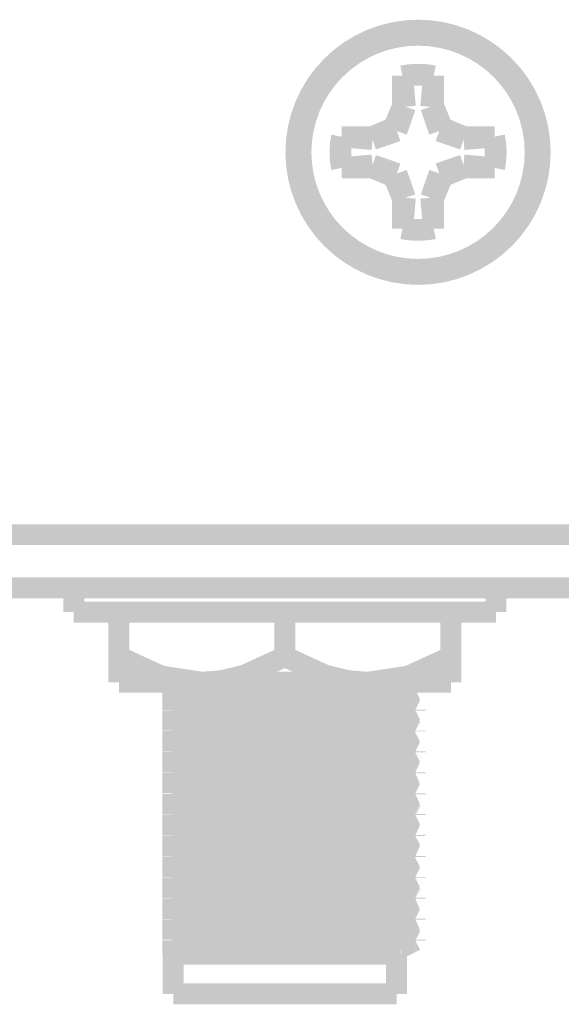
# Model space of a CAD drawing. Header units: millimetres. Extents: x 618 to 1482, y 17 to 575.
# Tile 87 of 96: x 1142 to 1155, y 271 to 294. Entities that reach past the tile are written whole.
import ezdxf

# ---------------------------------------------------------------- set-up
doc = ezdxf.new("R2010")
doc.units = ezdxf.units.MM

# ---------------------------------------------------------------- blocks, each defined once
blk = doc.blocks.new('WASHER_INT_TOOTH_SMA_SS_764701-02_15__33', base_point=(1142.896753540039, 279.8448928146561))
at = {"color": 7, "linetype": 'Continuous', "const_width": 0.5}
for points in [[(1143.146753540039, 280.6812298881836), (1143.146753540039, 280.0970318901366)], [(1148.468309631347, 280.6812298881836), (1143.146753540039, 280.6812298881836)], [(1153.243250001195, 280.6812312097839), (1148.468309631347, 280.6812298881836)], [(1153.243250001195, 280.6812312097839), (1153.243250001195, 280.0970312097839)], [(1148.468309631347, 280.0970318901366), (1143.146753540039, 280.0970318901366)], [(1144.200739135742, 280.095929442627), (1144.131000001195, 280.0970312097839)], [(1144.226251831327, 280.0948928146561), (1144.200739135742, 280.095929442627)], [(1153.243250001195, 280.0970312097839), (1148.468309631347, 280.0970318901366)]]:
    blk.add_lwpolyline(points, dxfattribs=at)
blk = doc.blocks.new('hex-nut_sma_5-16_ss_15__58', base_point=(1143.976250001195, 278.1706312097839))
at = {"color": 7, "linetype": 'Continuous', "const_width": 0.5}
for points in [[(1144.226250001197, 279.0345989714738), (1144.226250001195, 280.0970312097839)], [(1148.195000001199, 279.0345989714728), (1148.195000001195, 280.0970312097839)], [(1152.163750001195, 279.0345989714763), (1152.163750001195, 280.0970312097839)], [(1144.226250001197, 279.0345989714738), (1144.226250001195, 278.4206312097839)], [(1145.188059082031, 278.5925534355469), (1144.226250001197, 279.0345989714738)], [(1148.195000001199, 279.0345989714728), (1147.233194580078, 278.5925534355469)], [(1149.156809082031, 278.5925534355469), (1148.195000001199, 279.0345989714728)], [(1152.163750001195, 279.0345989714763), (1151.201944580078, 278.5925534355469)], [(1152.163750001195, 278.4206312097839), (1152.163750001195, 279.0345989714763)], [(1145.282594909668, 278.5627568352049), (1145.188059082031, 278.5925534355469)], [(1146.210625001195, 278.4206312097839), (1145.282594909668, 278.5627568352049)], [(1147.233194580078, 278.5925534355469), (1146.678285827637, 278.457200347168)], [(1149.711710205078, 278.457200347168), (1149.156809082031, 278.5925534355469)], [(1151.107408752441, 278.5627568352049), (1150.179375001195, 278.4206312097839)], [(1151.201944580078, 278.5925534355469), (1151.107408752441, 278.5627568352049)], [(1146.210625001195, 278.4206312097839), (1144.226250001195, 278.4206312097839)], [(1146.678285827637, 278.457200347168), (1146.210625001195, 278.4206312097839)], [(1150.179375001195, 278.4206312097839), (1146.210625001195, 278.4206312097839)], [(1150.179375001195, 278.4206312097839), (1149.711710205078, 278.457200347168)], [(1152.163750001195, 278.4206312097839), (1150.179375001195, 278.4206312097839)]]:
    blk.add_lwpolyline(points, dxfattribs=at)
blk = doc.blocks.new('screw_m3x5_flthd-phil_4', base_point=(1148.330000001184, 288.0452312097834))
at = {"color": 7, "linetype": 'Continuous', "const_width": 0.5}
blk.add_lwpolyline([(1148.580000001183, 291.0952312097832, 1), (1154.180000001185, 291.0952312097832, 1)], format="xyb", close=True, dxfattribs=at)
for points in [[(1151.753333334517, 292.9241835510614, 0.1010205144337), (1151.00666666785, 292.9241835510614, 0.1010205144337)], [(1151.746954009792, 292.9055432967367, 0.10033080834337), (1151.013045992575, 292.9055432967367, 0.10033080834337)], [(1149.551047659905, 291.4685645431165, 0.10102051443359), (1149.551047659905, 290.7218978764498, 0.10102051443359)], [(1149.56968791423, 291.4621852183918, 0.10033080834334), (1149.56968791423, 290.7282772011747, 0.10033080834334)], [(1153.190312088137, 290.7282772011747, 0.1003308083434), (1153.190312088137, 291.4621852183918, 0.1003308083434)], [(1153.208952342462, 290.72189787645, 0.10102051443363), (1153.208952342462, 291.4685645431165, 0.10102051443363)], [(1151.00666666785, 289.2662788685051, 0.1010205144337), (1151.753333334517, 289.2662788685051, 0.1010205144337)], [(1151.013045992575, 289.2849191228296, 0.10033080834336), (1151.746954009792, 289.2849191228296, 0.10033080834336)]]:
    blk.add_lwpolyline(points, format="xyb", dxfattribs=at)
for points in [[(1151.013045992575, 292.9055432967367), (1151.00666666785, 292.9241835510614)], [(1151.00666666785, 292.9241835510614), (1151.00666666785, 292.196374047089)], [(1151.746954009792, 292.9055432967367), (1151.753333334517, 292.9241835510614)], [(1151.753333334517, 292.196374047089), (1151.753333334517, 292.9241835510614)], [(1151.013045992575, 292.9055432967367), (1151.075864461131, 292.1826097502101)], [(1151.746954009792, 292.9055432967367), (1151.684135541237, 292.1826097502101)], [(1151.00666666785, 292.196374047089), (1150.793496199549, 291.6817350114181)], [(1151.075864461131, 292.1826097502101), (1150.981996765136, 291.903920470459)], [(1151.075864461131, 292.1826097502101), (1151.00666666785, 292.196374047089)], [(1151.684135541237, 292.1826097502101), (1151.753333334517, 292.196374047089)], [(1151.684135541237, 292.1826097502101), (1151.77800201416, 291.903920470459)], [(1151.966503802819, 291.6817350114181), (1151.753333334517, 292.196374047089)], [(1150.981996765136, 291.903920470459), (1150.874162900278, 291.6010683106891)], [(1151.77800201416, 291.903920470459), (1151.885837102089, 291.6010683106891)], [(1150.793496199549, 291.6817350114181), (1150.278857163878, 291.4685645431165)], [(1150.874162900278, 291.6010683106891), (1150.571314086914, 291.493233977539)], [(1150.874162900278, 291.6010683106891), (1150.793496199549, 291.6817350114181)], [(1151.885837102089, 291.6010683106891), (1151.966503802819, 291.6817350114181)], [(1151.885837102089, 291.6010683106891), (1152.188684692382, 291.493233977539)], [(1152.481142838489, 291.4685645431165), (1151.966503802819, 291.6817350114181)], [(1149.56968791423, 291.4621852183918), (1149.551047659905, 291.4685645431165)], [(1150.278857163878, 291.4685645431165), (1149.551047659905, 291.4685645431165)], [(1150.292621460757, 291.3993667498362), (1149.56968791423, 291.4621852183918)], [(1150.292621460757, 291.3993667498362), (1150.278857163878, 291.4685645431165)], [(1150.571314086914, 291.493233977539), (1150.292621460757, 291.3993667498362)], [(1152.188684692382, 291.493233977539), (1152.467378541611, 291.3993667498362)], [(1152.467378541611, 291.3993667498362), (1152.481142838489, 291.4685645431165)], [(1152.467378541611, 291.3993667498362), (1153.190312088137, 291.4621852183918)], [(1153.208952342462, 291.4685645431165), (1152.481142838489, 291.4685645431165)], [(1153.190312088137, 291.4621852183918), (1153.208952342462, 291.4685645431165)], [(1149.56968791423, 290.7282772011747), (1149.551047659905, 290.7218978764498)], [(1149.551047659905, 290.7218978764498), (1150.278857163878, 290.72189787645)], [(1149.56968791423, 290.7282772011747), (1150.292621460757, 290.7910956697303)], [(1150.292621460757, 290.7910956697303), (1150.278857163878, 290.72189787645)], [(1150.278857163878, 290.72189787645), (1150.793496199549, 290.5087274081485)], [(1150.292621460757, 290.7910956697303), (1150.571314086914, 290.6972287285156)], [(1150.571314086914, 290.6972287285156), (1150.874162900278, 290.5893941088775)], [(1150.874162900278, 290.5893941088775), (1150.793496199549, 290.5087274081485)], [(1150.874162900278, 290.5893941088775), (1150.981996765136, 290.2865422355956)], [(1151.77800201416, 290.2865422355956), (1151.885837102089, 290.5893941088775)], [(1151.885837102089, 290.5893941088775), (1152.188692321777, 290.6972287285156)], [(1151.885837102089, 290.5893941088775), (1151.966503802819, 290.5087274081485)], [(1151.966503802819, 290.5087274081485), (1152.481142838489, 290.72189787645)], [(1152.188692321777, 290.6972287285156), (1152.467378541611, 290.7910956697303)], [(1152.467378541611, 290.7910956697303), (1152.481142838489, 290.72189787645)], [(1152.467378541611, 290.7910956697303), (1153.190312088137, 290.7282772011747)], [(1152.481142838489, 290.72189787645), (1153.208952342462, 290.72189787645)], [(1153.190312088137, 290.7282772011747), (1153.208952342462, 290.72189787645)], [(1150.793496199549, 290.5087274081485), (1151.00666666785, 289.9940883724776)], [(1151.753333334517, 289.9940883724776), (1151.966503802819, 290.5087274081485)], [(1150.981996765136, 290.2865422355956), (1151.075864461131, 290.0078526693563)], [(1151.684135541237, 290.0078526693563), (1151.77800201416, 290.2865422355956)], [(1151.075864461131, 290.0078526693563), (1151.00666666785, 289.9940883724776)], [(1151.00666666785, 289.9940883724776), (1151.00666666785, 289.2662788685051)], [(1151.075864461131, 290.0078526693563), (1151.013045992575, 289.2849191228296)], [(1151.684135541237, 290.0078526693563), (1151.753333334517, 289.9940883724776)], [(1151.746954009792, 289.2849191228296), (1151.684135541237, 290.0078526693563)], [(1151.753333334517, 289.2662788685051), (1151.753333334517, 289.9940883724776)], [(1151.013045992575, 289.2849191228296), (1151.00666666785, 289.2662788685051)], [(1151.746954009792, 289.2849191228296), (1151.753333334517, 289.2662788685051)]]:
    blk.add_lwpolyline(points, dxfattribs=at)
blk = doc.blocks.new('Conn_SMA_PCBMount_Octoclock_18__71', base_point=(1145.264894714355, 270.7186329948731))
at = {"color": 7, "linetype": 'Continuous', "const_width": 0.5}
for points in [[(1145.515001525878, 278.3907178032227), (1145.515000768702, 278.4206322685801)], [(1145.515001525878, 278.2606633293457), (1145.515001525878, 278.3907178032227)], [(1146.316078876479, 278.4206326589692), (1146.44149230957, 278.4163945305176)], [(1146.44149230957, 278.4163945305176), (1148.193788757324, 278.3686574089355)], [(1147.068073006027, 278.4206326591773), (1147.37565826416, 278.4121144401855)], [(1147.37565826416, 278.4121144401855), (1149.387171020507, 278.3609631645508)], [(1148.193788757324, 278.3686574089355), (1150.224687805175, 278.3116582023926)], [(1149.387171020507, 278.3609631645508), (1150.821901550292, 278.3117535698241)], [(1151.007016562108, 278.4206326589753), (1151.064241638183, 278.389531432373)], [(1151.064241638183, 278.389531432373), (1151.249162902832, 278.2966321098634)], [(1145.515000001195, 277.9740249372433), (1145.515001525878, 278.2496693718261)], [(1145.515001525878, 278.2606633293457), (1145.531450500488, 278.2493756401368)], [(1145.515001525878, 278.2496693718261), (1145.522955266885, 278.2552043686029)], [(1145.531450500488, 278.2493756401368), (1145.578066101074, 278.2386334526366)], [(1145.578066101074, 278.2386334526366), (1145.675340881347, 278.2275975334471)], [(1145.675340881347, 278.2275975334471), (1145.685732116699, 278.2266896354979)], [(1145.685732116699, 278.2266896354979), (1145.80044769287, 278.218301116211)], [(1145.80044769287, 278.218301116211), (1146.172052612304, 278.1993191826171)], [(1146.172052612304, 278.1993191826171), (1147.051851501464, 278.165078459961)], [(1147.051851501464, 278.165078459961), (1148.67334197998, 278.1165631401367)], [(1148.67334197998, 278.1165631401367), (1149.931940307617, 278.0731938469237)], [(1150.224687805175, 278.3116582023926), (1150.821878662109, 278.2886822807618)], [(1150.821878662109, 278.2886822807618), (1151.07544921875, 278.2756550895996)], [(1150.821901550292, 278.3117535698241), (1150.938020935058, 278.3064091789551)], [(1150.938020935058, 278.3064091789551), (1151.07544921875, 278.2987225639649)], [(1150.940447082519, 278.0552914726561), (1151.062029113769, 278.1207783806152)], [(1151.062029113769, 278.1207783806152), (1151.237154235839, 278.2050870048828)], [(1151.07544921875, 278.2987225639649), (1151.184229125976, 278.2905743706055)], [(1151.07544921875, 278.2756550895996), (1151.124971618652, 278.272271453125)], [(1151.124971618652, 278.272271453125), (1151.184221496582, 278.2675030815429)], [(1151.184221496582, 278.2675030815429), (1151.302835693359, 278.2509816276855)], [(1151.184229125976, 278.2905743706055), (1151.229112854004, 278.2861188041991)], [(1151.229112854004, 278.2861188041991), (1151.315000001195, 278.2667012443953)], [(1151.237154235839, 278.2050870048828), (1151.315000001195, 278.2436312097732)], [(1151.249162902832, 278.2966321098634), (1151.315000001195, 278.2667012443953)], [(1151.302835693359, 278.2509816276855), (1151.315000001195, 278.2436312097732)], [(1151.315000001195, 278.2667012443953), (1151.315000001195, 278.2436312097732)], [(1145.515000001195, 277.9740249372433), (1146.066026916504, 277.9521535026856)], [(1145.515000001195, 277.9509549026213), (1145.515000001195, 277.9740249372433)], [(1145.515000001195, 277.9509549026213), (1146.326380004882, 277.9201520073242)], [(1145.515001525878, 277.7606633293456), (1145.515000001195, 277.9509549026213)], [(1145.515001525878, 277.8961194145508), (1145.515001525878, 277.8483403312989)], [(1146.066026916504, 277.9521535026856), (1147.37565826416, 277.9121144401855)], [(1146.326380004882, 277.9201520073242), (1148.193788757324, 277.8686574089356)], [(1147.37565826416, 277.9121144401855), (1149.387171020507, 277.8609631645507)], [(1148.193788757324, 277.8686574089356), (1150.115732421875, 277.815369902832)], [(1149.387171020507, 277.8609631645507), (1150.606424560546, 277.8206952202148)], [(1149.931940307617, 278.0731938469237), (1150.393579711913, 278.0527127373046)], [(1150.393579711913, 278.0527127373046), (1150.621446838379, 278.039937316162)], [(1150.621446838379, 278.039937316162), (1150.702379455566, 278.033803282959)], [(1150.702379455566, 278.033803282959), (1150.730180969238, 278.0313122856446)], [(1150.730180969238, 278.0313122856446), (1150.828310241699, 278.0189335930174)], [(1150.854585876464, 278.0125172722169), (1150.889696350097, 277.9909184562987)], [(1150.865843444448, 278.0055919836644), (1150.906618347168, 278.0297406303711)], [(1150.889696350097, 277.9909184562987), (1150.92878173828, 277.9610760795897)], [(1150.906618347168, 278.0297406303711), (1150.940447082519, 278.0552914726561)], [(1150.92878173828, 277.9610760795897), (1151.06177734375, 277.8895238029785)], [(1151.06177734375, 277.8895238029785), (1151.233507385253, 277.8076184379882)], [(1145.515000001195, 277.4740249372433), (1145.515001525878, 277.7496693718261)], [(1145.550844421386, 277.7436001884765), (1145.515001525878, 277.7606633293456)], [(1145.515001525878, 277.7496693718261), (1145.525641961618, 277.7555988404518)], [(1145.550844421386, 277.7436001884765), (1145.612024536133, 277.7340634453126)], [(1145.612024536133, 277.7340634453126), (1145.740701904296, 277.722352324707)], [(1145.740701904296, 277.722352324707), (1145.751573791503, 277.7215703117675)], [(1145.751573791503, 277.7215703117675), (1145.947168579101, 277.7101033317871)], [(1145.947168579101, 277.7101033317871), (1146.479929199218, 277.6862576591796)], [(1146.479929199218, 277.6862576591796), (1147.886202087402, 277.6387913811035)], [(1147.886202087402, 277.6387913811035), (1149.569467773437, 277.5870679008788)], [(1150.115732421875, 277.815369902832), (1150.821878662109, 277.7886822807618)], [(1150.606424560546, 277.8206952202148), (1151.030397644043, 277.8014729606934)], [(1150.821878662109, 277.7886822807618), (1151.184221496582, 277.7675030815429)], [(1150.905222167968, 277.5344670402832), (1151.066133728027, 277.6207669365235)], [(1151.030397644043, 277.8014729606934), (1151.07544921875, 277.7987225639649)], [(1151.066133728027, 277.6207669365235), (1151.21760772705, 277.6929600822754)], [(1151.07544921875, 277.7987225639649), (1151.184229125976, 277.7905743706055)], [(1151.184221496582, 277.7675030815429), (1151.287187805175, 277.7547352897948)], [(1151.184229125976, 277.7905743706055), (1151.272127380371, 277.7804692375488)], [(1151.21760772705, 277.6929600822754), (1151.315000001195, 277.7436312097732)], [(1151.233507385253, 277.8076184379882), (1151.315000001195, 277.7667012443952)], [(1151.272127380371, 277.7804692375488), (1151.315000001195, 277.7667012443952)], [(1151.287187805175, 277.7547352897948), (1151.315000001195, 277.7436312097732)], [(1151.315000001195, 277.7667012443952), (1151.315000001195, 277.7436312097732)], [(1145.515000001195, 277.4740249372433), (1146.323778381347, 277.4433110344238)], [(1145.515000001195, 277.4509549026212), (1145.515000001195, 277.4740249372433)], [(1145.515000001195, 277.4509549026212), (1146.215402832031, 277.42388278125)], [(1145.515001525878, 277.2601788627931), (1145.515000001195, 277.4509549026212)], [(1146.215402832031, 277.42388278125), (1148.193788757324, 277.3686574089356)], [(1146.323778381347, 277.4433110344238), (1148.193788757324, 277.3917286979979)], [(1148.193788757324, 277.3917286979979), (1150.171411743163, 277.3365567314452)], [(1149.569467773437, 277.5870679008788), (1150.325739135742, 277.5560162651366)], [(1150.325739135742, 277.5560162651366), (1150.646211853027, 277.5382016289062)], [(1150.646211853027, 277.5382016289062), (1150.690782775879, 277.5347760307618)], [(1150.690782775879, 277.5347760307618), (1150.841196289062, 277.516267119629)], [(1150.841196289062, 277.516267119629), (1150.852617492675, 277.513181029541)], [(1150.852617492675, 277.513181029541), (1150.880647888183, 277.4927189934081)], [(1150.861481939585, 277.5067100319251), (1150.905222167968, 277.5344670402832)], [(1150.880647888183, 277.4927189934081), (1151.073358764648, 277.3895581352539)], [(1151.073358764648, 277.3895581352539), (1151.186380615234, 277.3353474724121)], [(1145.515000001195, 276.9740249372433), (1145.515001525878, 277.2522404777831)], [(1145.529146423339, 277.252713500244), (1145.515001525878, 277.2601788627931)], [(1145.522527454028, 277.2562068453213), (1145.515001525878, 277.2522404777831)], [(1145.540964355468, 277.2460682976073), (1145.529146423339, 277.252713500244)], [(1145.540964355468, 277.2460682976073), (1145.561632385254, 277.241410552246)], [(1145.561632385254, 277.241410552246), (1145.582903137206, 277.2379048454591)], [(1145.582903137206, 277.2379048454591), (1145.706896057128, 277.2249348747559)], [(1145.706896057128, 277.2249348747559), (1145.816133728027, 277.2173245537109)], [(1145.816133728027, 277.2173245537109), (1146.027361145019, 277.2060940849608)], [(1146.027361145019, 277.2060940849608), (1146.746553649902, 277.1759808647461)], [(1146.746553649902, 277.1759808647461), (1148.08487915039, 277.1331761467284)], [(1148.193788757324, 277.3686574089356), (1150.002504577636, 277.3191159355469)], [(1150.002504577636, 277.3191159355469), (1150.821878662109, 277.2886822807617)], [(1150.171411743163, 277.3365567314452), (1150.821901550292, 277.3117535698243)], [(1150.821878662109, 277.2886822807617), (1151.020265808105, 277.2789853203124)], [(1150.821901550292, 277.3117535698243), (1151.07544921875, 277.2987225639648)], [(1151.020265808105, 277.2789853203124), (1151.07544921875, 277.2756550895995)], [(1151.07544921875, 277.2987225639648), (1151.111421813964, 277.2963078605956)], [(1151.07544921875, 277.2756550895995), (1151.184221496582, 277.2675030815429)], [(1151.172952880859, 277.167477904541), (1151.076250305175, 277.120732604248)], [(1151.111421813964, 277.2963078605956), (1151.184229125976, 277.2905743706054)], [(1151.303270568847, 277.2364094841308), (1151.172952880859, 277.167477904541)], [(1151.184221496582, 277.2675030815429), (1151.265276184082, 277.2584508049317)], [(1151.184229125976, 277.2905743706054), (1151.30053161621, 277.2747166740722)], [(1151.186380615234, 277.3353474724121), (1151.30053161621, 277.2747166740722)], [(1151.265276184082, 277.2584508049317), (1151.315000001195, 277.2436312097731)], [(1151.30053161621, 277.2747166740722), (1151.315000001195, 277.2667012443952)], [(1151.315000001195, 277.2667012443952), (1151.315000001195, 277.2436312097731)], [(1145.515000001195, 276.9740249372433), (1146.502435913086, 276.9375165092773)], [(1145.515000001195, 276.9509549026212), (1145.515000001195, 276.9740249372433)], [(1145.515000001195, 276.9509549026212), (1146.066042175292, 276.9290822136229)], [(1145.515001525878, 276.7581189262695), (1145.515000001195, 276.9509549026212)], [(1146.066042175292, 276.9290822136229), (1147.375711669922, 276.8890431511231)], [(1146.502435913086, 276.9375165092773), (1148.193788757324, 276.8917286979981)], [(1148.08487915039, 277.1331761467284), (1149.44083618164, 277.0916760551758)], [(1149.44083618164, 277.0916760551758), (1150.253214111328, 277.0594075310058)], [(1150.253214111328, 277.0594075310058), (1150.53898071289, 277.0450718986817)], [(1150.53898071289, 277.0450718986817), (1150.612772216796, 277.0405209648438)], [(1150.612772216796, 277.0405209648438), (1150.749506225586, 277.0294087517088)], [(1150.749506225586, 277.0294087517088), (1150.864061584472, 277.0073750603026)], [(1151.054819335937, 276.902196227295), (1150.864061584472, 277.0073750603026)], [(1150.875711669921, 277.0134327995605), (1150.866111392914, 277.0062678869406)], [(1151.076250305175, 277.120732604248), (1150.875711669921, 277.0134327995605)], [(1145.515000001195, 276.4740249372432), (1145.515001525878, 276.749669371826)], [(1145.530481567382, 276.7498295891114), (1145.515001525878, 276.7581189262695)], [(1145.524741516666, 276.7530452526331), (1145.515001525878, 276.749669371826)], [(1145.530481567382, 276.7498295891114), (1145.627168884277, 276.7323353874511)], [(1145.627168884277, 276.7323353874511), (1145.666651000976, 276.728383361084)], [(1145.666651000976, 276.728383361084), (1145.728708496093, 276.7232411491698)], [(1145.728708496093, 276.7232411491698), (1145.900743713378, 276.7125332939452)], [(1145.900743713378, 276.7125332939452), (1146.330492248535, 276.6924031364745)], [(1146.330492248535, 276.6924031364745), (1146.992716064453, 276.6671269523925)], [(1147.375711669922, 276.8890431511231), (1149.387171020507, 276.8378918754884)], [(1148.193788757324, 276.8917286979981), (1149.839029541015, 276.8474171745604)], [(1149.387171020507, 276.8378918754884), (1150.51001953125, 276.8013508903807)], [(1149.839029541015, 276.8474171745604), (1150.821901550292, 276.8117535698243)], [(1150.51001953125, 276.8013508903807), (1150.960657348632, 276.7822049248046)], [(1150.821901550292, 276.8117535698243), (1151.07544921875, 276.7987225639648)], [(1150.960657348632, 276.7822049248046), (1151.07544921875, 276.7756550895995)], [(1151.10026763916, 276.8772824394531), (1151.054819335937, 276.902196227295)], [(1151.07544921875, 276.7987225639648), (1151.313905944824, 276.768910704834)], [(1151.07544921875, 276.7756550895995), (1151.184221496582, 276.7675030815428)], [(1151.312326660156, 276.7401822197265), (1151.093881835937, 276.6267331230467)], [(1151.313905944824, 276.768910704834), (1151.10026763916, 276.8772824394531)], [(1151.184221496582, 276.7675030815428), (1151.237230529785, 276.7621205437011)], [(1151.237230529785, 276.7621205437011), (1151.315000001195, 276.7436312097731)], [(1151.315000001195, 276.7436312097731), (1151.312326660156, 276.7401822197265)], [(1151.313905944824, 276.768910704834), (1151.315000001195, 276.7667012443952)], [(1151.315000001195, 276.7667012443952), (1151.315000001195, 276.7436312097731)], [(1145.515000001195, 276.4740249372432), (1146.689661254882, 276.4316914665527)], [(1145.515000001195, 276.4509549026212), (1145.515000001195, 276.4740249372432)], [(1145.515000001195, 276.4509549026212), (1146.665079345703, 276.4093716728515)], [(1145.515001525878, 276.2591374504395), (1145.515000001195, 276.4509549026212)], [(1146.992716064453, 276.6671269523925), (1148.947321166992, 276.6081441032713)], [(1148.947321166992, 276.6081441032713), (1149.880808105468, 276.5752423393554)], [(1149.880808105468, 276.5752423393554), (1150.422609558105, 276.5512593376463)], [(1150.422609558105, 276.5512593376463), (1150.767183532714, 276.5275166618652)], [(1150.767183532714, 276.5275166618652), (1150.798448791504, 276.5236561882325)], [(1151.071878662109, 276.6147587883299), (1150.862718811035, 276.5017178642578)], [(1151.063165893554, 276.3895276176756), (1150.862718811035, 276.5017178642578)], [(1151.082666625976, 276.6207135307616), (1151.071878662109, 276.6147587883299)], [(1151.093881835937, 276.6267331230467), (1151.082666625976, 276.6207135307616)], [(1145.515000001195, 275.9740249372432), (1145.515001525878, 276.2496693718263)], [(1145.533190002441, 276.2486432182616), (1145.515001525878, 276.2591374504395)], [(1145.525082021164, 276.2533225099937), (1145.515001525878, 276.2496693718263)], [(1145.533190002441, 276.2486432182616), (1145.631075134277, 276.2319119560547)], [(1145.631075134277, 276.2319119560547), (1145.648340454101, 276.2301304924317)], [(1145.648340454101, 276.2301304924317), (1145.683016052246, 276.2269223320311)], [(1145.683016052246, 276.2269223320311), (1145.901506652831, 276.2124913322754)], [(1145.901506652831, 276.2124913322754), (1146.322580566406, 276.1927388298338)], [(1146.665079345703, 276.4093716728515), (1148.216303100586, 276.3681386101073)], [(1146.689661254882, 276.4316914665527), (1149.010835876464, 276.3713811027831)], [(1148.216303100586, 276.3681386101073), (1149.838968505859, 276.3243497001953)], [(1149.010835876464, 276.3713811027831), (1150.40185760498, 276.3284428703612)], [(1149.838968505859, 276.3243497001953), (1150.821878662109, 276.2886822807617)], [(1150.40185760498, 276.3284428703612), (1150.821901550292, 276.3117535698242)], [(1150.821878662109, 276.2886822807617), (1150.896623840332, 276.285313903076)], [(1150.821901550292, 276.3117535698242), (1150.950289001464, 276.3057988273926)], [(1150.896623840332, 276.285313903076), (1151.07544921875, 276.2756550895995)], [(1150.950289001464, 276.3057988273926), (1151.07544921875, 276.2987225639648)], [(1151.247896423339, 276.2976353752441), (1151.063165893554, 276.3895276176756)], [(1151.252077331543, 276.2162259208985), (1151.070017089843, 276.1207516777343)], [(1151.07544921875, 276.2987225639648), (1151.184229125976, 276.2905743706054)], [(1151.07544921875, 276.2756550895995), (1151.184221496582, 276.2675030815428)], [(1151.184221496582, 276.2675030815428), (1151.203226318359, 276.265736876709)], [(1151.184229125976, 276.2905743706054), (1151.235330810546, 276.2854130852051)], [(1151.203226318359, 276.265736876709), (1151.315000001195, 276.2436312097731)], [(1151.235330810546, 276.2854130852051), (1151.315000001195, 276.2667012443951)], [(1151.315000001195, 276.2667012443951), (1151.247896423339, 276.2976353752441)], [(1151.315000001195, 276.2436312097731), (1151.252077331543, 276.2162259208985)], [(1151.315000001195, 276.2667012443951), (1151.315000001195, 276.2436312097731)], [(1145.515000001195, 275.9740249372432), (1146.066026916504, 275.9521535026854)], [(1145.515000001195, 275.9509549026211), (1145.515000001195, 275.9740249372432)], [(1146.322580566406, 276.1927388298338), (1147.315996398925, 276.1562474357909)], [(1147.315996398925, 276.1562474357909), (1148.940927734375, 276.1083462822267)], [(1148.940927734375, 276.1083462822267), (1150.094583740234, 276.0664342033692)], [(1150.094583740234, 276.0664342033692), (1150.506960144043, 276.0468495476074)], [(1150.506960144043, 276.0468495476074), (1150.630762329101, 276.0392964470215)], [(1150.630762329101, 276.0392964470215), (1150.689989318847, 276.0348408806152)], [(1150.689989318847, 276.0348408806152), (1150.769350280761, 276.0272725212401)], [(1150.769350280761, 276.0272725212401), (1150.832079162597, 276.0182126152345)], [(1150.861925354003, 276.0091641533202), (1150.921945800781, 275.9650509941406)], [(1150.965944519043, 276.0586445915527), (1150.86661161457, 276.0057199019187)], [(1150.921945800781, 275.9650509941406), (1151.062456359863, 275.8895276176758)], [(1151.070017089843, 276.1207516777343), (1150.965944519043, 276.0586445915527)], [(1145.515000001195, 275.9509549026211), (1146.543192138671, 275.9131558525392)], [(1145.515001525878, 275.7606633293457), (1145.515000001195, 275.9509549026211)], [(1145.515000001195, 275.4740249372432), (1145.515001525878, 275.7496693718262)], [(1145.525312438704, 275.755984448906), (1145.515001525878, 275.7606633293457)], [(1145.515001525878, 275.7496693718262), (1145.525312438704, 275.755984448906)], [(1145.55420135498, 275.7428753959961), (1145.586992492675, 275.7373135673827)], [(1145.586992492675, 275.7373135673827), (1145.600366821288, 275.7355054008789)], [(1145.600366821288, 275.7355054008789), (1145.749696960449, 275.721703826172)], [(1146.066026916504, 275.9521535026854), (1147.37565826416, 275.9121144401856)], [(1146.543192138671, 275.9131558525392), (1148.869913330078, 275.8520329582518)], [(1147.37565826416, 275.9121144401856), (1149.387171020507, 275.8609631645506)], [(1148.869913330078, 275.8520329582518), (1150.31445526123, 275.8085148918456)], [(1149.387171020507, 275.8609631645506), (1150.623262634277, 275.8200276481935)], [(1150.31445526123, 275.8085148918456), (1151.07544921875, 275.7756550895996)], [(1150.623262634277, 275.8200276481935), (1151.041284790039, 275.8008320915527)], [(1151.041284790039, 275.8008320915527), (1151.07544921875, 275.7987225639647)], [(1151.062456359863, 275.8895276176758), (1151.230180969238, 275.8097241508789)], [(1151.07544921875, 275.7987225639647), (1151.184229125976, 275.7905743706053)], [(1151.07544921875, 275.7756550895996), (1151.163461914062, 275.769284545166)], [(1151.163461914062, 275.769284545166), (1151.184221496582, 275.767503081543)], [(1151.184221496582, 275.767503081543), (1151.315000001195, 275.743631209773)], [(1151.184229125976, 275.7905743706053), (1151.27653717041, 275.7797444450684)], [(1151.230180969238, 275.8097241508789), (1151.315000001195, 275.7667012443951)], [(1151.315000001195, 275.743631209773), (1151.246118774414, 275.7113354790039)], [(1151.27653717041, 275.7797444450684), (1151.315000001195, 275.7667012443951)], [(1151.315000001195, 275.7667012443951), (1151.315000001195, 275.743631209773)], [(1145.749696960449, 275.721703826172), (1145.875467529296, 275.7138951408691)], [(1145.875467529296, 275.7138951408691), (1146.408090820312, 275.6891720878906)], [(1146.408090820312, 275.6891720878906), (1147.424089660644, 275.6527760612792)], [(1147.424089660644, 275.6527760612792), (1149.294527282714, 275.5967496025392)], [(1149.294527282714, 275.5967496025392), (1150.136080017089, 275.5646412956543)], [(1150.136080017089, 275.5646412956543), (1150.447962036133, 275.5499623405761)], [(1150.447962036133, 275.5499623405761), (1150.593233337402, 275.5417950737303)], [(1150.593233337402, 275.5417950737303), (1150.698808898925, 275.5341084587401)], [(1150.698808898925, 275.5341084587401), (1150.735315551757, 275.5308201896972)], [(1150.735315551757, 275.5308201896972), (1150.840105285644, 275.5165188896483)], [(1150.840105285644, 275.5165188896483), (1150.854776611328, 275.5124524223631)], [(1150.975115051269, 275.5730641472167), (1150.86173461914, 275.5092862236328)], [(1150.86173461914, 275.5092862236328), (1150.875528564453, 275.496766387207)], [(1150.875528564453, 275.496766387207), (1151.075845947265, 275.3895657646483)], [(1151.063204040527, 275.6207745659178), (1150.975115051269, 275.5730641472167)], [(1151.246118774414, 275.7113354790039), (1151.063204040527, 275.6207745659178)], [(1145.515000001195, 275.4509549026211), (1145.515000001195, 275.4740249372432)], [(1145.515000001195, 275.4740249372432), (1146.345842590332, 275.4425824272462)], [(1145.515000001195, 275.4509549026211), (1146.424799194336, 275.4169324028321)], [(1145.515001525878, 275.2606633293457), (1145.515000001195, 275.4509549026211)], [(1145.515001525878, 275.2606633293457), (1145.547876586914, 275.244283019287)], [(1146.345842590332, 275.4425824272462), (1148.193788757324, 275.391728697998)], [(1146.424799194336, 275.4169324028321), (1148.193788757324, 275.3686574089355)], [(1148.193788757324, 275.391728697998), (1150.192522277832, 275.335835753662)], [(1148.193788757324, 275.3686574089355), (1150.20939086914, 275.3121884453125)], [(1150.192522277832, 275.335835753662), (1150.821901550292, 275.3117535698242)], [(1150.20939086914, 275.3121884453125), (1150.821878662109, 275.2886822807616)], [(1150.821878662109, 275.2886822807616), (1151.07544921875, 275.2756550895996)], [(1150.821901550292, 275.3117535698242), (1151.07544921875, 275.2987225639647)], [(1151.07544921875, 275.2987225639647), (1151.120798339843, 275.2956402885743)], [(1151.07544921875, 275.2756550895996), (1151.11816619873, 275.2727597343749)], [(1151.075845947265, 275.3895657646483), (1151.174204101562, 275.3421605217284)], [(1151.11816619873, 275.2727597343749), (1151.184221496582, 275.267503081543)], [(1151.120798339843, 275.2956402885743), (1151.184229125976, 275.2905743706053)], [(1151.174204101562, 275.3421605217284), (1151.3030569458, 275.2739842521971)], [(1151.184221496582, 275.267503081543), (1151.300981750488, 275.2515194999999)], [(1151.184229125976, 275.2905743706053), (1151.3030569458, 275.2739842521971)], [(1151.3030569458, 275.2739842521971), (1151.315000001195, 275.2667012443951)], [(1151.315000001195, 275.2667012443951), (1151.315000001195, 275.243631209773)], [(1145.515000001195, 274.9740249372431), (1145.515001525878, 275.2496693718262)], [(1145.515001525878, 275.2511723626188), (1145.519876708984, 275.2548153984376)], [(1145.515001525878, 275.2496693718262), (1145.515001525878, 275.2511723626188)], [(1145.519876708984, 275.2548153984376), (1145.523180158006, 275.2565885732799)], [(1145.547876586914, 275.244283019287), (1145.57470916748, 275.2391598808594)], [(1145.57470916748, 275.2391598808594), (1145.587831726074, 275.2371914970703)], [(1145.587831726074, 275.2371914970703), (1145.773866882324, 275.2200329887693)], [(1145.773866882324, 275.2200329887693), (1145.826334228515, 275.2167065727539)], [(1145.826334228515, 275.2167065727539), (1146.231744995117, 275.196660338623)], [(1146.231744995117, 275.196660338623), (1147.419458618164, 275.1529248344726)], [(1147.419458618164, 275.1529248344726), (1149.272554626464, 275.0974972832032)], [(1149.272554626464, 275.0974972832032), (1150.042108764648, 275.068658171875)], [(1150.042108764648, 275.068658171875), (1150.696558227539, 275.0342953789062)], [(1150.696558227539, 275.0342953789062), (1150.756128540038, 275.0287182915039)], [(1150.756128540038, 275.0287182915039), (1150.797388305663, 275.0238011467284)], [(1150.797388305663, 275.0238011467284), (1150.853006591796, 275.0130551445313)], [(1150.890939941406, 275.0197156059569), (1150.935068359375, 275.0523236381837)], [(1150.935068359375, 275.0523236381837), (1151.06225036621, 275.1207783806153)], [(1151.06225036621, 275.1207783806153), (1151.235124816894, 275.2037594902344)], [(1151.235124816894, 275.2037594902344), (1151.315000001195, 275.243631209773)], [(1151.300981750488, 275.2515194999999), (1151.315000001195, 275.243631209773)], [(1145.515000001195, 274.9740249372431), (1146.525652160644, 274.9367802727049)], [(1145.515000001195, 274.9509549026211), (1145.515000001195, 274.9740249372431)], [(1145.515001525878, 274.7606633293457), (1145.515000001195, 274.9509549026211)], [(1145.515000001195, 274.9509549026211), (1146.310259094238, 274.9206898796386)], [(1146.310259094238, 274.9206898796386), (1148.193788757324, 274.8686574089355)], [(1146.525652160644, 274.9367802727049), (1148.893045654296, 274.8744977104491)], [(1148.193788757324, 274.8686574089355), (1150.099802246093, 274.8159039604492)], [(1148.893045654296, 274.8744977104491), (1150.353418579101, 274.8301938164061)], [(1150.099802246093, 274.8159039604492), (1150.821878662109, 274.7886822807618)], [(1150.353418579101, 274.8301938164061), (1150.862062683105, 274.8099644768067)], [(1150.821878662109, 274.7886822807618), (1151.184221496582, 274.767503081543)], [(1150.853006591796, 275.0130551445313), (1150.971582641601, 274.9500706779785)], [(1150.862062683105, 274.8099644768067), (1151.07544921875, 274.7987225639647)], [(1150.867333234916, 275.0054452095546), (1150.890939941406, 275.0197156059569)], [(1150.971582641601, 274.9500706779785), (1151.075144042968, 274.8895657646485)], [(1151.075144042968, 274.8895657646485), (1151.104105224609, 274.8736432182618)], [(1151.07544921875, 274.7987225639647), (1151.314516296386, 274.7681744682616)], [(1151.104105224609, 274.8736432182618), (1151.314516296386, 274.7681744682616)], [(1145.515000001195, 274.4740249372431), (1145.515001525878, 274.7496693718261)], [(1145.527284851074, 274.7517178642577), (1145.515001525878, 274.7606633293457)], [(1145.52609390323, 274.7556322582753), (1145.515001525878, 274.7496693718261)], [(1145.527284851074, 274.7517178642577), (1145.554254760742, 274.7428639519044)], [(1145.554254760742, 274.7428639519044), (1145.633600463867, 274.7316411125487)], [(1145.633600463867, 274.7316411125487), (1145.684755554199, 274.7267735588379)], [(1145.684755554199, 274.7267735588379), (1145.744928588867, 274.7220471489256)], [(1145.744928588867, 274.7220471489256), (1145.912142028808, 274.7119267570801)], [(1145.912142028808, 274.7119267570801), (1146.347200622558, 274.6917012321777)], [(1146.347200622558, 274.6917012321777), (1147.422067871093, 274.6528409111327)], [(1147.422067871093, 274.6528409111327), (1149.055826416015, 274.6046727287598)], [(1149.055826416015, 274.6046727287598), (1150.169931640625, 274.5631573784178)], [(1150.169931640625, 274.5631573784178), (1150.5632421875, 274.5436490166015)], [(1150.900652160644, 274.5314763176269), (1151.06721710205, 274.6207631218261)], [(1151.06721710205, 274.6207631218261), (1151.213419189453, 274.6904843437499)], [(1151.184221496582, 274.767503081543), (1151.28443359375, 274.7552655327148)], [(1151.213419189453, 274.6904843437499), (1151.315000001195, 274.743631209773)], [(1151.28443359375, 274.7552655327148), (1151.315000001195, 274.743631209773)], [(1151.314516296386, 274.7681744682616), (1151.315000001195, 274.743631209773)], [(1145.515000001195, 274.4509549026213), (1145.515000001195, 274.4740249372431)], [(1145.515000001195, 274.4740249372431), (1145.98722290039, 274.4549954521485)], [(1145.515000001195, 274.4509549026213), (1146.066042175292, 274.429082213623)], [(1145.515001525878, 274.2596982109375), (1145.515000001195, 274.4509549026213)], [(1145.98722290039, 274.4549954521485), (1147.37565826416, 274.4121144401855)], [(1146.066042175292, 274.429082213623), (1147.375711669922, 274.389043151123)], [(1147.37565826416, 274.4121144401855), (1149.387171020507, 274.3609631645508)], [(1147.375711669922, 274.389043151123), (1149.387171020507, 274.3378918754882)], [(1149.387171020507, 274.3609631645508), (1150.502786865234, 274.3246930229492)], [(1149.387171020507, 274.3378918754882), (1150.58755706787, 274.2983639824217)], [(1150.502786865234, 274.3246930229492), (1150.962381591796, 274.3051846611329)], [(1150.5632421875, 274.5436490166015), (1150.653276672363, 274.5376866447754)], [(1150.653276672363, 274.5376866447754), (1150.731233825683, 274.5312131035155)], [(1150.731233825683, 274.5312131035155), (1150.801958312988, 274.5231679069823)], [(1150.801958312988, 274.5231679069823), (1150.838846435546, 274.516801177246)], [(1150.864984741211, 274.5054104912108), (1150.900652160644, 274.5314763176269)], [(1150.864984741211, 274.5054104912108), (1150.947054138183, 274.4576199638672)], [(1150.947054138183, 274.4576199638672), (1150.973497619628, 274.437642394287)], [(1150.973497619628, 274.437642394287), (1151.062303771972, 274.3895238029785)], [(1151.062303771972, 274.3895238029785), (1151.246484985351, 274.2987263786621)], [(1145.515000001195, 273.9740249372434), (1145.515001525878, 274.2496693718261)], [(1145.535135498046, 274.2479107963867), (1145.515001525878, 274.2596982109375)], [(1145.523134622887, 274.2551176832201), (1145.515001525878, 274.2496693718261)], [(1145.535135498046, 274.2479107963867), (1145.614458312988, 274.2337773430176)], [(1145.614458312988, 274.2337773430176), (1145.690866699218, 274.2262509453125)], [(1145.690866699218, 274.2262509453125), (1145.700868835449, 274.2254231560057)], [(1145.700868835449, 274.2254231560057), (1145.934519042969, 274.2107556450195)], [(1145.934519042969, 274.2107556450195), (1147.206751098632, 274.1598370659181)], [(1147.206751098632, 274.1598370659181), (1149.100229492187, 274.1032307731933)], [(1149.100229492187, 274.1032307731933), (1150.212068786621, 274.0612805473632)], [(1150.58755706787, 274.2983639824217), (1151.012026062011, 274.2794545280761)], [(1150.871965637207, 274.0104001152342), (1151.078188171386, 274.1207287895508)], [(1150.962381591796, 274.3051846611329), (1151.07544921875, 274.2987225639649)], [(1151.012026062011, 274.2794545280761), (1151.07544921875, 274.2756550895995)], [(1151.07544921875, 274.2987225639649), (1151.184229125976, 274.2905743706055)], [(1151.07544921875, 274.2756550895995), (1151.184221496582, 274.2675030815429)], [(1151.078188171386, 274.1207287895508), (1151.161905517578, 274.1613591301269)], [(1151.161905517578, 274.1613591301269), (1151.304956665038, 274.2369473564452)], [(1151.184221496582, 274.2675030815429), (1151.26163696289, 274.2589772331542)], [(1151.184229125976, 274.2905743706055), (1151.241335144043, 274.2847035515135)], [(1151.241335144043, 274.2847035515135), (1151.315000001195, 274.266701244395)], [(1151.246484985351, 274.2987263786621), (1151.315000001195, 274.266701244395)], [(1151.26163696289, 274.2589772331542), (1151.315000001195, 274.2436312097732)], [(1151.315000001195, 274.266701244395), (1151.315000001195, 274.2436312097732)], [(1145.515000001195, 273.9740249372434), (1146.066026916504, 273.9521535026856)], [(1145.515000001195, 273.9509549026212), (1145.515000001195, 273.9740249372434)], [(1145.515001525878, 273.7580731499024), (1145.515000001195, 273.9509549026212)], [(1145.515000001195, 273.9509549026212), (1146.066042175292, 273.929082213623)], [(1146.066026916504, 273.9521535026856), (1147.37565826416, 273.9121144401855)], [(1146.066042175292, 273.929082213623), (1147.375711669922, 273.8890431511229)], [(1147.37565826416, 273.9121144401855), (1149.387171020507, 273.8609631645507)], [(1147.375711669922, 273.8890431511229), (1149.387171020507, 273.8378918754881)], [(1149.387171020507, 273.8609631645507), (1150.639894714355, 273.8193677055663)], [(1150.212068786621, 274.0612805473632), (1150.60572265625, 274.04098635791)], [(1150.60572265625, 274.04098635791), (1150.81933807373, 274.0205128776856)], [(1150.81933807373, 274.0205128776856), (1150.835649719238, 274.0174878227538)], [(1150.853128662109, 274.0130169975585), (1150.889940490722, 273.9895833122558)], [(1150.865280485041, 274.0052813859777), (1150.871965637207, 274.0104001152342)], [(1150.889940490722, 273.9895833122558), (1150.915331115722, 273.9690297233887)], [(1150.915331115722, 273.9690297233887), (1151.063364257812, 273.8895276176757)], [(1151.063364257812, 273.8895276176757), (1151.226366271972, 273.8120892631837)], [(1145.515000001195, 273.4740249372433), (1145.515001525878, 273.7496693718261)], [(1145.515001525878, 273.6687977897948), (1145.515000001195, 273.5593775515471)], [(1145.529428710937, 273.7503712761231), (1145.515001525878, 273.7580731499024)], [(1145.515001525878, 273.7496693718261), (1145.522714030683, 273.7539695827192)], [(1145.529428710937, 273.7503712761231), (1145.661279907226, 273.7288830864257)], [(1145.661279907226, 273.7288830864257), (1145.758852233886, 273.721059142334)], [(1145.758852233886, 273.721059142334), (1145.822092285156, 273.7169621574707)], [(1145.822092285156, 273.7169621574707), (1146.11638092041, 273.7018635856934)], [(1146.11638092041, 273.7018635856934), (1146.977274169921, 273.667664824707)], [(1146.977274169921, 273.667664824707), (1148.574953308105, 273.619469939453)], [(1148.574953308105, 273.619469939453), (1149.626924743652, 273.5849621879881)], [(1149.387171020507, 273.8378918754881), (1150.496713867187, 273.8018506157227)], [(1150.496713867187, 273.8018506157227), (1150.951769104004, 273.7826550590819)], [(1150.639894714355, 273.8193677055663), (1151.051996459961, 273.8001874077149)], [(1150.951769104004, 273.7826550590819), (1151.07544921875, 273.7756550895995)], [(1151.051996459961, 273.8001874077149), (1151.07544921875, 273.7987225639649)], [(1151.064226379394, 273.6117566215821), (1151.055155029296, 273.6054776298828)], [(1151.096811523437, 273.6295674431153), (1151.064226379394, 273.6117566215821)], [(1151.07544921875, 273.7987225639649), (1151.184229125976, 273.7905743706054)], [(1151.07544921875, 273.7756550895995), (1151.184221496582, 273.7675030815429)], [(1151.313104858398, 273.7407239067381), (1151.096811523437, 273.6295674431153)], [(1151.184221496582, 273.7675030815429), (1151.232736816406, 273.7626393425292)], [(1151.184229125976, 273.7905743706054), (1151.280710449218, 273.7790234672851)], [(1151.226366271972, 273.8120892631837), (1151.315000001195, 273.7667012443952)], [(1151.232736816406, 273.7626393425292), (1151.315000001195, 273.7436312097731)], [(1151.280710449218, 273.7790234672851), (1151.315000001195, 273.7667012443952)], [(1151.315000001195, 273.7436312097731), (1151.313104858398, 273.7407239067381)], [(1151.315000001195, 273.7667012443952), (1151.315000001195, 273.7436312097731)], [(1145.515000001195, 273.4509549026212), (1145.515000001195, 273.4740249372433)], [(1145.515000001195, 273.4740249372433), (1146.368059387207, 273.441850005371)], [(1145.515000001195, 273.4509549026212), (1146.647455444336, 273.4099133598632)], [(1145.515001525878, 273.2595379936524), (1145.515000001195, 273.4509549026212)], [(1146.368059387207, 273.441850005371), (1148.193788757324, 273.3917286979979)], [(1146.647455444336, 273.4099133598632), (1148.985567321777, 273.3489850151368)], [(1148.193788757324, 273.3917286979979), (1150.21346496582, 273.3351185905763)], [(1149.626924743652, 273.5849621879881), (1150.39364074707, 273.5527127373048)], [(1150.39364074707, 273.5527127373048), (1150.554155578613, 273.5441907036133)], [(1150.554155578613, 273.5441907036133), (1150.706659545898, 273.5334370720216)], [(1150.706659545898, 273.5334370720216), (1150.794595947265, 273.5241749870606)], [(1150.794595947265, 273.5241749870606), (1150.82120727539, 273.5201962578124)], [(1150.82120727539, 273.5201962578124), (1150.856737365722, 273.5117200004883)], [(1150.870645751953, 273.5008252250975), (1150.856737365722, 273.5117200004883)], [(1151.037325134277, 273.5951779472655), (1150.866609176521, 273.503987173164)], [(1151.078562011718, 273.3895772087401), (1150.870645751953, 273.5008252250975)], [(1151.055155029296, 273.6054776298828), (1151.037325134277, 273.5951779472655)], [(1151.158991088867, 273.350583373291), (1151.078562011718, 273.3895772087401)], [(1145.515000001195, 272.9740249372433), (1145.515001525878, 273.2521412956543)], [(1145.515001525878, 273.2595379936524), (1145.534921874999, 273.2479870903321)], [(1145.521150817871, 273.2538502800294), (1145.515001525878, 273.2521412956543)], [(1145.522717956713, 273.2550638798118), (1145.521150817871, 273.2538502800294)], [(1145.534921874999, 273.2479870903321), (1145.592958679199, 273.236481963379)], [(1145.592958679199, 273.236481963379), (1145.62638305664, 273.2324193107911)], [(1145.62638305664, 273.2324193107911), (1145.727007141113, 273.2233670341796)], [(1145.727007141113, 273.2233670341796), (1145.8366796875, 273.2160924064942)], [(1145.8366796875, 273.2160924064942), (1146.148386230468, 273.2003911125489)], [(1146.148386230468, 273.2003911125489), (1146.870661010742, 273.1714490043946)], [(1146.870661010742, 273.1714490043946), (1148.814851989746, 273.1122716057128)], [(1148.985567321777, 273.3489850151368), (1150.461298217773, 273.3031781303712)], [(1150.21346496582, 273.3351185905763), (1150.821901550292, 273.3117535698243)], [(1150.461298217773, 273.3031781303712), (1150.887109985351, 273.2857525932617)], [(1150.821901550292, 273.3117535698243), (1151.07544921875, 273.2987225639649)], [(1150.887109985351, 273.2857525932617), (1151.07544921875, 273.2756550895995)], [(1151.251428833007, 273.2156384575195), (1151.0686819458, 273.1207554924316)], [(1151.07544921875, 273.2987225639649), (1151.129976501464, 273.2949727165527)], [(1151.07544921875, 273.2756550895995), (1151.184221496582, 273.2675030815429)], [(1151.129976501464, 273.2949727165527), (1151.184229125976, 273.2905743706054)], [(1151.305338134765, 273.2732518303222), (1151.158991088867, 273.350583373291)], [(1151.184221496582, 273.2675030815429), (1151.197893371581, 273.2662480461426)], [(1151.184229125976, 273.2905743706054), (1151.305338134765, 273.2732518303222)], [(1151.197893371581, 273.2662480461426), (1151.315000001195, 273.2436312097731)], [(1151.315000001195, 273.2436312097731), (1151.251428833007, 273.2156384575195)], [(1151.305338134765, 273.2732518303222), (1151.315000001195, 273.2667012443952)], [(1151.315000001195, 273.2667012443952), (1151.315000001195, 273.2436312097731)], [(1145.515000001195, 272.9740249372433), (1146.549005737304, 272.9360440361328)], [(1145.515000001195, 272.9509549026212), (1145.515000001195, 272.9740249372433)], [(1145.515000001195, 272.9509549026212), (1146.52604888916, 272.9136975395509)], [(1145.515001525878, 272.7606633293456), (1145.515000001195, 272.9509549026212)], [(1146.52604888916, 272.9136975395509), (1148.850595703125, 272.852536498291)], [(1146.549005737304, 272.9360440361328), (1148.919321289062, 272.8738072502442)], [(1148.814851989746, 273.1122716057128), (1149.87744354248, 273.0753758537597)], [(1149.87744354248, 273.0753758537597), (1150.420274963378, 273.0513775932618)], [(1150.420274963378, 273.0513775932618), (1150.498827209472, 273.0472882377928)], [(1150.498827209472, 273.0472882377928), (1150.864855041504, 273.0060437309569)], [(1151.108759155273, 272.8698094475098), (1150.864855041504, 273.0060437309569)], [(1151.013864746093, 273.0908597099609), (1150.867501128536, 273.0045562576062)], [(1151.0686819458, 273.1207554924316), (1151.013864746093, 273.0908597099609)], [(1145.515000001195, 272.4740249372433), (1145.515001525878, 272.749669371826)], [(1145.53613494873, 272.7542660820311), (1145.515001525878, 272.7606633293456)], [(1145.525911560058, 272.7529881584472), (1145.515001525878, 272.749669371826)], [(1145.525911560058, 272.7529881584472), (1145.53613494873, 272.7542660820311)], [(1145.525911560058, 272.7529881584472), (1145.596391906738, 272.736024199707)], [(1145.596391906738, 272.736024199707), (1145.837770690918, 272.7160275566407)], [(1145.837770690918, 272.7160275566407), (1146.228151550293, 272.696816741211)], [(1146.228151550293, 272.696816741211), (1146.948305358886, 272.6686833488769)], [(1146.948305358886, 272.6686833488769), (1148.756036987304, 272.6140721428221)], [(1148.850595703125, 272.852536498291), (1150.29972290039, 272.809037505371)], [(1148.919321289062, 272.8738072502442), (1150.372949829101, 272.8294919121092)], [(1150.29972290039, 272.809037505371), (1151.07544921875, 272.7756550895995)], [(1150.372949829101, 272.8294919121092), (1150.875383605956, 272.8093579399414)], [(1150.875383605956, 272.8093579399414), (1151.07544921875, 272.7987225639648)], [(1151.062708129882, 272.6207745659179), (1151.244936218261, 272.7104580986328)], [(1151.07544921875, 272.7987225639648), (1151.184229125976, 272.7905743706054)], [(1151.07544921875, 272.7756550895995), (1151.157320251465, 272.769788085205)], [(1151.314874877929, 272.7674344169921), (1151.108759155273, 272.8698094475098)], [(1151.157320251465, 272.769788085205), (1151.184221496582, 272.7675030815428)], [(1151.184221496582, 272.7675030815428), (1151.315000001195, 272.7436312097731)], [(1151.184229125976, 272.7905743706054), (1151.195307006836, 272.7895596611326)], [(1151.195307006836, 272.7895596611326), (1151.314874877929, 272.7674344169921)], [(1151.244936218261, 272.7104580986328), (1151.315000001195, 272.7436312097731)], [(1151.314874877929, 272.7674344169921), (1151.315000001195, 272.7436312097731)], [(1145.515000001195, 272.4740249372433), (1145.98722290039, 272.4549954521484)], [(1145.515000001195, 272.4509549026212), (1145.515000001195, 272.4740249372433)], [(1145.515000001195, 272.4509549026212), (1146.408190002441, 272.4174702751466)], [(1145.515001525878, 272.2606633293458), (1145.515000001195, 272.4509549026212)], [(1145.98722290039, 272.4549954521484), (1147.37565826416, 272.4121144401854)], [(1148.756036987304, 272.6140721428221), (1149.996156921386, 272.5705731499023)], [(1149.996156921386, 272.5705731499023), (1150.43913482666, 272.5504162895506)], [(1150.43913482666, 272.5504162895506), (1150.573450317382, 272.5430310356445)], [(1150.573450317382, 272.5430310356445), (1150.688371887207, 272.5349705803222)], [(1150.688371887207, 272.5349705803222), (1150.73006652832, 272.5313237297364)], [(1150.73006652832, 272.5313237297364), (1150.806902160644, 272.5224545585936)], [(1150.806902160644, 272.5224545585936), (1150.860819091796, 272.5098240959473)], [(1150.860819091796, 272.5098240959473), (1150.96541809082, 272.441605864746)], [(1150.868202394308, 272.5050087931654), (1150.969049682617, 272.5701001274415)], [(1150.96541809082, 272.441605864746), (1151.061670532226, 272.3895238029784)], [(1150.969049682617, 272.5701001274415), (1151.062708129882, 272.6207745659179)], [(1145.515000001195, 272.0875800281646), (1145.515001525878, 272.2515042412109)], [(1145.537294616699, 272.2471783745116), (1145.515001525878, 272.2606633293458)], [(1145.526939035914, 272.2534447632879), (1145.515001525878, 272.2387936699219)], [(1145.515001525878, 272.2387936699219), (1145.515001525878, 272.2515042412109)], [(1145.515001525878, 272.2515042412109), (1145.515001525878, 272.2418339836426)], [(1145.537294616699, 272.2471783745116), (1145.571466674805, 272.239686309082)], [(1145.571466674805, 272.239686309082), (1145.58610748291, 272.2374394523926)], [(1145.58610748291, 272.2374394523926), (1145.698885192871, 272.225583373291)], [(1145.698885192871, 272.225583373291), (1145.786066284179, 272.2192280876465)], [(1145.786066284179, 272.2192280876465), (1146.021661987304, 272.2063725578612)], [(1146.021661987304, 272.2063725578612), (1146.665903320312, 272.1790059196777)], [(1146.408190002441, 272.4174702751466), (1148.193788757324, 272.3686574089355)], [(1147.37565826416, 272.4121144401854), (1149.387171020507, 272.3609631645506)], [(1148.193788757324, 272.3686574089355), (1150.193994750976, 272.3127148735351)], [(1149.387171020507, 272.3609631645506), (1150.520807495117, 272.3240101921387)], [(1150.193994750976, 272.3127148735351), (1150.821878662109, 272.2886822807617)], [(1150.520807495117, 272.3240101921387), (1150.974313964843, 272.3045666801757)], [(1150.821878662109, 272.2886822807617), (1151.07544921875, 272.2756550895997)], [(1150.974313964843, 272.3045666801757), (1151.07544921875, 272.2987225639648)], [(1151.061670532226, 272.3895238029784), (1151.244890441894, 272.2999127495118)], [(1151.232889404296, 272.2023213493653), (1151.062593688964, 272.1207783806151)], [(1151.07544921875, 272.2987225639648), (1151.184229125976, 272.2905743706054)], [(1151.07544921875, 272.2756550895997), (1151.111253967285, 272.2732518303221)], [(1151.111253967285, 272.2732518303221), (1151.184221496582, 272.2675030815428)], [(1151.184221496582, 272.2675030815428), (1151.299005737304, 272.2520573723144)], [(1151.184229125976, 272.2905743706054), (1151.247102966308, 272.283990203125)], [(1151.315000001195, 272.2436312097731), (1151.232889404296, 272.2023213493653)], [(1151.244890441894, 272.2999127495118), (1151.315000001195, 272.2667012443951)], [(1151.247102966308, 272.283990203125), (1151.315000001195, 272.2667012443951)], [(1151.299005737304, 272.2520573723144), (1151.315000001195, 272.2436312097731)], [(1151.315000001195, 272.2436312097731), (1151.315000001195, 272.2667012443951)], [(1145.515000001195, 272.0875800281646), (1145.514894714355, 271.9253666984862)], [(1145.515000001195, 272.0875800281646), (1146.60457824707, 272.0624898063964)], [(1146.60457824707, 272.0624898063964), (1148.19500000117, 272.0364856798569)], [(1146.665903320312, 272.1790059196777), (1148.481104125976, 272.1221936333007)], [(1148.19500000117, 272.0364856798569), (1150.17032836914, 272.0012639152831)], [(1148.481104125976, 272.1221936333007), (1149.79556488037, 272.0785878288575)], [(1149.79556488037, 272.0785878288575), (1150.374674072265, 272.0536473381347)], [(1150.17032836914, 272.0012639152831), (1150.53995727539, 271.9918149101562)], [(1150.374674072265, 272.0536473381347), (1150.591219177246, 272.0419247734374)], [(1150.53995727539, 271.9918149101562), (1150.752886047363, 271.9845669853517)], [(1150.591219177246, 272.0419247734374), (1150.64892791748, 272.0380070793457)], [(1150.64892791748, 272.0380070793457), (1150.690637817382, 272.0347874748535)], [(1150.690637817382, 272.0347874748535), (1150.851312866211, 272.0135930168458)], [(1150.752886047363, 271.9845669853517), (1150.859415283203, 271.9789860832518)], [(1150.896517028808, 271.9797032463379), (1150.851312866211, 272.0135930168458)], [(1150.859415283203, 271.9789860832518), (1150.920496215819, 271.9732640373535)], [(1150.917001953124, 272.0387547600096), (1150.861634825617, 272.0058545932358)], [(1150.937341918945, 271.9668477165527), (1150.865, 271.9186299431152)], [(1150.929804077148, 272.0493519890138), (1150.917001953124, 272.0387547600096)], [(1150.920496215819, 271.9732640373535), (1150.937341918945, 271.9668477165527)], [(1151.062593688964, 272.1207783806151), (1150.929804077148, 272.0493519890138)], [(1145.525003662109, 271.9186299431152), (1145.514894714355, 271.9253666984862)], [(1145.525003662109, 271.9186299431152), (1145.525003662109, 270.9686329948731)], [(1149.216768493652, 271.9186299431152), (1145.525003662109, 271.9186299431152)], [(1150.865, 271.9186299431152), (1149.216768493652, 271.9186299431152)], [(1150.865, 271.9186299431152), (1150.865, 270.9686329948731)], [(1150.865, 270.9686329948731), (1145.525003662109, 270.9686329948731)]]:
    blk.add_lwpolyline(points, dxfattribs=at)
blk = doc.blocks.new('CCA_Octoclock_Ettus__94', base_point=(877.1991895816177, 270.7186329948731))
blk.add_blockref('Conn_SMA_PCBMount_Octoclock_18__71', (1145.264894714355, 270.7186329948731))
blk = doc.blocks.new('Cover_Chassis_Octoclock_Ettus__95', base_point=(829.566000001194, 281.7012312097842))
at = {"color": 7, "linetype": 'Continuous', "const_width": 0.5}
blk.add_lwpolyline([(1148.459000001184, 291.0952312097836, 1), (1154.301000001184, 291.0952312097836, 1)], format="xyb", close=True, dxfattribs=at)
blk.add_lwpolyline([(1263.902000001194, 281.9512312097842), (830.5780000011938, 281.9512312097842)], dxfattribs=at)
blk = doc.blocks.new('Chassis_Octoclock_Ettus__105', base_point=(828.2960000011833, 280.4312312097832))
at = {"color": 7, "linetype": 'Continuous', "const_width": 0.5}
blk.add_lwpolyline([(1265.934000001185, 280.6812312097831), (828.5460000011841, 280.6812312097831)], dxfattribs=at)
blk = doc.blocks.new('Assy_Chassis_Octoclock_Ettus__106', base_point=(828.2259924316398, 280.4312312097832))
blk.add_blockref('Chassis_Octoclock_Ettus__105', (828.2960000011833, 280.4312312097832))
blk = doc.blocks.new('Assy_Octoclock_Ettus__107', base_point=(828.2259924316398, 270.7186329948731))
for name, p in [('Assy_Chassis_Octoclock_Ettus__106', (828.2259924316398, 280.4312312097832)), ('Cover_Chassis_Octoclock_Ettus__95', (829.566000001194, 281.7012312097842)), ('screw_m3x5_flthd-phil_4', (1148.330000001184, 288.0452312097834)), ('CCA_Octoclock_Ettus__94', (877.1991895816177, 270.7186329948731)), ('WASHER_INT_TOOTH_SMA_SS_764701-02_15__33', (1142.896753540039, 279.8448928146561)), ('hex-nut_sma_5-16_ss_15__58', (1143.976250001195, 278.1706312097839))]:
    blk.add_blockref(name, p)
blk = doc.blocks.new('TOP1', base_point=(1047.239999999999, 328.2280820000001))
blk.add_blockref('Assy_Octoclock_Ettus__107', (828.2259924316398, 270.7186329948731))

msp = doc.modelspace()

# ---------------------------------------------------------------- block references
msp.add_blockref('TOP1', (1047.239999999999, 328.2280820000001))

doc.saveas('drawing.dxf')
